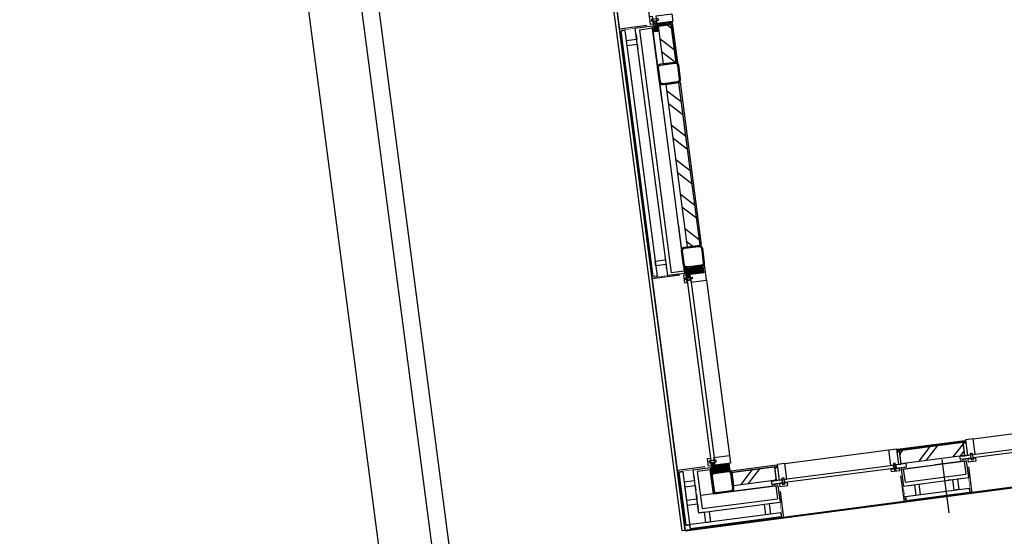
# Model space of a CAD drawing. Header units: metres. Extents: x 118125 to 118320, y 454784 to 455719.
# Tile 7 of 28: x 118255 to 118262, y 455179 to 455183. Entities that reach past the tile are written whole.
import ezdxf

# ---------------------------------------------------------------- set-up
doc = ezdxf.new("R2010")
doc.units = ezdxf.units.M
doc.header["$LTSCALE"] = 0.5
for name, color, linetype in [('28HH2-D2_STAALPROFIEL', 6, 'Continuous'), ('_gebouwen', 7, 'Continuous'), ('_molgoot', 7, 'Continuous'), ('_tb13', 7, 'Continuous'), ('ZU_N_D_EB00--F-METSELWERK~-_-----', 7, 'Continuous')]:
    doc.layers.add(name, color=color, linetype=linetype)

# ---------------------------------------------------------------- blocks, each defined once
blk = doc.blocks.new('GZH404')
at = {"layer": '28HH2-D2_STAALPROFIEL'}
blk.add_lwpolyline([(0, 0), (40, 0), (40, 1, 0.4142135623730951), (37, 4), (10, 4, -0.4142135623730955), (4, 10, -1), (4, 10), (4, 37, 0.4142135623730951), (1, 40), (0, 40), (0, 0)], format="xyb", dxfattribs=at)
blk = doc.blocks.new('A$C06DD79C7')
at = {"layer": 'ZU_N_D_EB00--F-METSELWERK~-_-----'}
h = blk.add_hatch(dxfattribs=at)
h.set_pattern_fill('ANSI31', color=256, scale=100, angle=-2.544443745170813e-14, style=0)
h.set_pattern_definition([(225, (-2569.843762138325, 23796.53653237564), (8.838834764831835, -8.838834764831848), [])])
h.paths.add_polyline_path([(1334.999999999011, -1266.999999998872), (1279.999999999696, -1266.999999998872), (1279.999999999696, -1163.933201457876), (1334.999999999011, -1163.933201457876)])
h = blk.add_hatch(dxfattribs=at)
h.set_pattern_fill('ANSI37', color=256, scale=20, angle=-2.544443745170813e-14, style=0)
h.set_pattern_definition([(225, (-2569.843762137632, 23796.53653237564), (1.767766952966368, -1.767766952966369), []), (315, (-2569.843762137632, 23796.53653237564), (1.767766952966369, 1.767766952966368), [])])
h.paths.add_polyline_path([(1286.955548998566, -1131.872664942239), (1280.585865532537, -1131.872664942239), (1280.585865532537, -1154.189440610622), (1286.955548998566, -1154.189440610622)])
h = blk.add_hatch(dxfattribs=at)
h.set_pattern_fill('ANSI31', color=256, scale=50, angle=135, style=0)
h.set_pattern_definition([(360, (-2569.843762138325, 23796.53653237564), (4.39388462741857e-15, 6.249999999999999), [])])
h.paths.add_polyline_path([(1354.983125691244, -1131.872664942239), (1286.955548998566, -1131.872664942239), (1286.955548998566, -1154.18836370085), (1354.983125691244, -1154.18836370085)])
h = blk.add_hatch(dxfattribs=at)
h.set_pattern_fill('ANSI31', color=256, scale=50, angle=135, style=0)
h.set_pattern_definition([(180, (6709.843762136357, 23796.53653237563), (-2.097671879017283e-15, 6.249999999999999), [])])
h.paths.add_polyline_path([(2785.016874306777, -1131.872664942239), (2848.044451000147, -1131.872664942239), (2848.044451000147, -1154.18836370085), (2785.016874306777, -1154.18836370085)])
h = blk.add_hatch(dxfattribs=at)
h.set_pattern_fill('ANSI31', color=256, scale=100, angle=-2.544443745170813e-14, style=0)
h.set_pattern_definition([(315, (6714.843762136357, 23796.53653237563), (-8.838834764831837, -8.838834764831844), [])])
h.paths.add_polyline_path([(2804.999999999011, -1266.999999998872), (2854.999999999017, -1266.999999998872), (2854.999999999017, -1163.933201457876), (2804.999999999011, -1163.933201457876)])
h = blk.add_hatch(dxfattribs=at)
h.set_pattern_fill('ANSI37', color=256, scale=20, angle=-2.544443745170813e-14, style=0)
h.set_pattern_definition([(315, (6704.843762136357, 23796.53653237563), (-1.767766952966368, -1.767766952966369), []), (225, (6704.843762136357, 23796.53653237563), (-1.767766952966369, 1.767766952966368), [])])
h.paths.add_polyline_path([(2848.044451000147, -1131.872664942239), (2854.414134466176, -1131.872664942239), (2854.414134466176, -1154.189440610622), (2848.044451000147, -1154.189440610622)])
h = blk.add_hatch(dxfattribs=at)
h.set_pattern_fill('T,_O', color=256, scale=60, angle=-1.272221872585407e-14)
h.set_pattern_definition([(44.99999999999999, (3639.034299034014, -1214.99999999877), (-132.5825214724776, 132.5825214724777), [])])
h.paths.add_polyline_path([(3014.999999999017, -1164.999999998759), (3014.999999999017, -1264.999999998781), (4263.06859806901, -1264.999999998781), (4263.06859806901, -1164.999999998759)])
h = blk.add_hatch(dxfattribs=at)
h.set_pattern_fill('T,_O', color=256, scale=60, angle=180)
h.set_pattern_definition([(225, (4568.530675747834, -1214.99999999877), (132.5825214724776, -132.5825214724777), [])])
h.paths.add_polyline_path([(4423.06859806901, -1164.999999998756), (4423.06859806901, -1264.999999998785), (4713.992753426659, -1264.999999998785), (4713.992753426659, -1164.999999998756)])
h = blk.add_hatch(dxfattribs=at)
h.set_pattern_fill('ANSI31', color=256, scale=5, angle=-1.272221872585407e-14, style=0)
h.set_pattern_definition([(44.99999999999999, (4715.998794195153, -1145.290944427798), (-11.22532015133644, 11.22532015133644), [])])
h.paths.add_polyline_path([(4713.992753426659, -1158.094620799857), (4755.95326435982, -1158.094620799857), (4755.95326435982, -1132.487268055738), (4676.044324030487, -1132.487268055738), (4676.044324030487, -1158.094620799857)])
h = blk.add_hatch(dxfattribs=at)
h.set_pattern_fill('ANSI31', color=256, scale=5, angle=-1.272221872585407e-14, style=0)
h.set_pattern_definition([(44.99999999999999, (4723.892019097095, -1208.337517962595), (-11.22532015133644, 11.22532015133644), [])])
h.paths.add_polyline_path([(4713.992753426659, -1256.675035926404), (4733.791284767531, -1256.675035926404), (4733.791284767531, -1159.999999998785), (4713.992753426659, -1159.999999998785)])
h = blk.add_hatch(dxfattribs=at)
h.set_pattern_fill('T,_O', color=256, scale=60, angle=89.99999999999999)
h.set_pattern_definition([(135, (1214.99999999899, -1445.100734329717), (-132.5825214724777, -132.5825214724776), [])])
h.paths.add_polyline_path([(1164.999999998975, -1610.201468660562), (1264.999999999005, -1610.201468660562), (1264.999999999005, -1279.999999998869), (1164.999999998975, -1279.999999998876)])
h = blk.add_hatch(dxfattribs=at)
h.set_pattern_fill('T,_O', color=256, scale=60, angle=270)
h.set_pattern_definition([(315, (1214.999999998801, -2815.000000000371), (132.5825214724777, 132.5825214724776), [])])
h.paths.add_polyline_path([(1264.999999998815, -2569.798531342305), (1164.999999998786, -2569.798531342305), (1164.999999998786, -3060.201468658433), (1264.999999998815, -3060.201468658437)])
for p, q in [((869.9999999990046, -869.9999999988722), (869.999999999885, -1591.913666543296)), ((1332.757231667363, -869.9999999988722), (869.9999999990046, -869.9999999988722)), ((909.9999999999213, -1609.643612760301), (909.9999999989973, -879.9999999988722)), ((1316.575014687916, -879.9999999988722), (909.9999999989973, -879.9999999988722)), ((909.99999999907, -879.9999999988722), (909.9999999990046, -906.6060096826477)), ((1316.575014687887, -909.9999999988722), (1316.575014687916, -879.9999999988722)), ((1332.757231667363, -1081.530329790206), (1332.757231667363, -869.9999999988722)), ((1332.757231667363, -869.9999999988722), (2807.24276833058, -869.9999999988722)), ((2807.24276833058, -1081.530329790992), (2807.24276833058, -869.999999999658)), ((2807.242768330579, -869.999999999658), (4729.617114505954, -869.999999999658)), ((2823.424985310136, -909.9999999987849), (2823.424985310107, -879.9999999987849)), ((2823.424985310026, -879.999999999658), (4713.434897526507, -879.999999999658)), ((4713.434897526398, -909.9999999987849), (4713.434897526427, -879.9999999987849)), ((4729.617114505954, -1081.530329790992), (4729.617114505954, -869.999999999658)), ((4729.617114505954, -869.999999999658), (5657.965455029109, -869.999999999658)), ((876.6060096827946, -909.9999999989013), (906.6060096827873, -909.9999999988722)), ((879.9999999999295, -1609.64361276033), (879.9999999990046, -909.9999999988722)), ((1316.575014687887, -909.9999999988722), (879.9999999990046, -909.9999999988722)), ((1209.999999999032, -909.9999999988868), (919.9999999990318, -909.9999999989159)), ((4713.434897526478, -909.999999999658), (2823.424985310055, -909.999999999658)), ((989.9999999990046, -989.9999999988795), (1119.999999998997, -989.9999999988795)), ((1119.999999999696, -1599.029779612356), (1119.999999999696, -1019.999999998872)), ((2817.24276833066, -1119.999999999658), (2817.24276833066, -989.9999999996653)), ((2817.242768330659, -989.9999999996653), (4719.617114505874, -989.9999999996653)), ((2834.038818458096, -1119.999999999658), (2834.038818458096, -1019.999999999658)), ((4702.821064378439, -1019.999999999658), (2834.038818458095, -1019.999999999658)), ((4702.821064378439, -1119.999999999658), (4702.821064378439, -1019.999999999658)), ((4719.617114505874, -1119.999999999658), (4719.617114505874, -989.9999999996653)), ((3198.491163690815, -1119.99999999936), (2817.24276833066, -1119.999999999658)), ((4702.821064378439, -1119.999999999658), (2834.038818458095, -1119.999999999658)), ((4139.176930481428, -1119.99999999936), (4719.617114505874, -1119.999999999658)), ((4733.791284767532, -1129.999999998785), (4733.791284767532, -1109.999999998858)), ((4733.791284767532, -1109.999999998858), (5653.791284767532, -1109.999999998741)), ((869.9999999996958, -1167.692206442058), (869.9999999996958, -1625.825829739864)), ((4263.06859806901, -1164.999999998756), (3014.999999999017, -1164.999999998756)), ((3014.999999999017, -1164.999999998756), (3014.999999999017, -1264.999999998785)), ((4263.06859806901, -1264.999999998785), (4263.06859806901, -1164.999999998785)), ((4263.06859806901, -1164.999999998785), (4263.06859806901, -1164.999999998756)), ((4423.06859806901, -1164.999999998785), (4423.06859806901, -1264.999999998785)), ((4713.992753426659, -1164.999999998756), (4423.06859806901, -1164.999999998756)), ((4713.992753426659, -1164.999999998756), (4713.992753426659, -1264.999999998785)), ((4733.791284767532, -1229.999999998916), (4733.791284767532, -1154.85135268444)), ((3014.999999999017, -1264.999999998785), (4263.06859806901, -1264.999999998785)), ((3015.980762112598, -1264.999999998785), (4267.087835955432, -1264.999999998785)), ((3015.980762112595, -1264.999999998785), (3015.980762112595, -1274.999999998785)), ((4267.087835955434, -1274.999999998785), (3015.980762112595, -1274.999999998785)), ((4267.087835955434, -1264.999999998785), (4267.087835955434, -1274.999999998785)), ((4419.049360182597, -1264.999999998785), (4419.049360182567, -1274.999999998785)), ((4419.049360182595, -1264.999999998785), (4727.313472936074, -1264.999999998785)), ((4727.313472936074, -1274.999999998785), (4419.049360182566, -1274.999999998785)), ((4713.992753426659, -1264.999999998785), (4423.06859806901, -1264.999999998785)), ((4727.313472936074, -1264.999999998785), (4727.313472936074, -1274.999999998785)), ((1264.999999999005, -1279.999999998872), (1164.999999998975, -1279.999999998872)), ((1164.999999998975, -1279.999999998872), (1164.999999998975, -1610.201468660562)), ((1264.999999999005, -1610.201468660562), (1264.999999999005, -1279.999999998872)), ((2744.999999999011, -1279.999999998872), (1394.999999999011, -1279.999999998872)), ((2804.999999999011, -1279.999999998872), (2879.999799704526, -1279.999999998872)), ((909.9999999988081, -1494.535153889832), (989.9999999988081, -1494.535153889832)), ((909.9999999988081, -1531.251723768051), (909.9999999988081, -1494.535153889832)), ((989.9999999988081, -1494.535153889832), (989.9999999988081, -1459.348677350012)), ((989.9999999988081, -1531.251723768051), (909.9999999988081, -1531.251723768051)), ((989.9999999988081, -1568.59859800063), (989.9999999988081, -1531.251723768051)), ((1134.39264725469, -1572.253039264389), (1159.999999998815, -1572.253039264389)), ((1134.39264725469, -1652.161979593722), (1134.39264725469, -1572.253039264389)), ((1159.999999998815, -1572.253039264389), (1159.999999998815, -1572.253039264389)), ((1159.999999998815, -1572.253039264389), (1159.999999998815, -1610.201468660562)), ((1071.53032979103, -1625.825829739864), (869.9999999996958, -1625.825829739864)), ((869.9999999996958, -1625.825829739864), (869.9999999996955, -2554.174170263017)), ((909.9999999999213, -1609.643612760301), (879.9999999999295, -1609.64361276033)), ((1119.999999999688, -1615.825829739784), (989.9999999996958, -1615.825829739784)), ((1119.999999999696, -1599.029779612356), (1019.999999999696, -1599.029779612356)), ((1129.999999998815, -1630.000000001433), (1109.999999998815, -1630.000000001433)), ((1109.999999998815, -1630.000000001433), (1109.999999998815, -1690.000000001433)), ((1129.999999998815, -1690.000000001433), (1129.999999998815, -1630.000000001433)), ((1159.999999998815, -1652.161979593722), (1134.39264725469, -1652.161979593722)), ((1159.999999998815, -1610.201468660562), (1159.999999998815, -1610.201468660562)), ((1159.999999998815, -1610.201468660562), (1159.999999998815, -1652.161979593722)), ((1159.999999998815, -1630.000000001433), (1159.999999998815, -1610.201468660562)), ((1159.999999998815, -1610.201468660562), (1256.675035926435, -1610.201468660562)), ((1279.999999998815, -1630.000000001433), (1159.999999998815, -1630.000000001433)), ((1159.999999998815, -1630.000000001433), (1159.999999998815, -1690.000000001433)), ((1256.675035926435, -1630.000000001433), (1159.999999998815, -1630.000000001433)), ((1164.999999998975, -1610.201468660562), (1264.999999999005, -1610.201468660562)), ((1256.675035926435, -1623.522188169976), (1256.675035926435, -1610.11545667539)), ((1256.675035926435, -1610.201468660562), (1256.675035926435, -1630.000000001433)), ((1264.999999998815, -1623.522188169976), (1256.675035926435, -1623.522188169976)), ((1279.999999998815, -1690.000000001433), (1279.999999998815, -1630.000000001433)), ((1109.999999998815, -1690.000000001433), (1129.999999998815, -1690.000000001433)), ((1120.635919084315, -1654.762796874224), (1172.681863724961, -1654.762796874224)), ((1120.635919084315, -1667.767520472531), (1120.635919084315, -1654.762796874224)), ((1172.681863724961, -1667.767520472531), (1120.635919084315, -1667.767520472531)), ((1134.392647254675, -2508.413867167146), (1134.392647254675, -1671.58613283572)), ((1134.392647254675, -1671.58613283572), (1159.999999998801, -1671.58613283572)), ((1159.999999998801, -1671.58613283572), (1159.999999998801, -2508.413867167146)), ((1159.999999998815, -1690.000000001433), (1279.999999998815, -1690.000000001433)), ((1172.681863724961, -1654.762796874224), (1172.681863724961, -1667.767520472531)), ((1279.999999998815, -1690.000000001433), (1279.999999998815, -2490.000000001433)), ((1071.53032979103, -2554.174170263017), (869.9999999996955, -2554.174170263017)), ((869.9999999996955, -3075.82582973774), (869.9999999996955, -2554.174170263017)), ((1159.999999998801, -2508.413867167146), (1134.392647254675, -2508.413867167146)), ((909.9999999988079, -2570.356387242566), (879.9999999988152, -2570.356387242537)), ((879.9999999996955, -2570.356387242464), (879.9999999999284, -3059.643612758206)), ((909.9999999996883, -2570.356387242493), (909.9999999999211, -3059.643612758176)), ((1119.999999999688, -2564.174170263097), (989.9999999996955, -2564.174170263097)), ((989.9999999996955, -2564.174170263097), (989.9999999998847, -3065.825829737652)), ((1119.999999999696, -2580.97022039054), (1019.999999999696, -2580.97022039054)), ((1019.999999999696, -2580.97022039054), (1019.999999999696, -3049.029779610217)), ((1119.999999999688, -2564.174170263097), (1119.999999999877, -3065.825829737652)), ((1119.999999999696, -2580.97022039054), (1119.999999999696, -2828.350760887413)), ((1164.999999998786, -2569.798531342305), (1264.999999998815, -2569.798531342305)), ((1164.999999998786, -2569.798531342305), (1164.999999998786, -3060.201468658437)), ((1264.999999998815, -2556.47781183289), (1274.999999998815, -2556.47781183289)), ((1264.999999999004, -3073.522188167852), (1264.999999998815, -2556.47781183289)), ((1264.999999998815, -2569.798531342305), (1264.999999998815, -3060.201468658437)), ((1274.999999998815, -2556.47781183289), (1274.999999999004, -3073.522188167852)), ((1119.999999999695, -3049.029779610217), (1119.999999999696, -2826.319265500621)), ((1154.073463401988, -2882.124880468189), (742.984823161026, -2882.124880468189)), ((989.9999999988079, -2944.535153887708), (989.9999999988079, -2909.348677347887)), ((909.9999999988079, -2981.251723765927), (909.9999999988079, -2944.535153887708)), ((909.9999999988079, -2944.535153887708), (989.9999999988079, -2944.535153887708)), ((989.9999999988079, -2981.251723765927), (909.9999999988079, -2981.251723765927)), ((989.9999999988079, -3018.598597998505), (989.9999999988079, -2981.251723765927)), ((1071.53032979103, -3075.82582973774), (869.9999999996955, -3075.82582973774)), ((869.9999999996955, -3075.82582973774), (869.9999999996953, -4004.174170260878)), ((909.9999999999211, -3059.643612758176), (879.9999999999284, -3059.643612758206)), ((1119.999999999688, -3065.825829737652), (989.9999999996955, -3065.825829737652)), ((1119.999999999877, -3065.825829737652), (989.9999999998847, -3065.825829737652)), ((1119.999999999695, -3049.029779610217), (1019.999999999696, -3049.029779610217)), ((1129.999999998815, -3079.999999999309), (1109.999999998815, -3079.999999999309)), ((1109.999999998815, -3079.999999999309), (1109.999999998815, -3139.999999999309)), ((1129.999999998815, -3139.999999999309), (1129.999999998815, -3079.999999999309)), ((1134.392647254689, -3102.161979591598), (1134.392647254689, -3022.253039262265)), ((1134.392647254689, -3022.253039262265), (1159.999999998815, -3022.253039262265)), ((1159.999999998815, -3022.253039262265), (1159.999999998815, -3022.253039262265)), ((1159.999999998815, -3022.253039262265), (1159.999999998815, -3060.201468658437)), ((1159.999999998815, -3060.201468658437), (1159.999999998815, -3060.201468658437)), ((1159.999999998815, -3060.201468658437), (1159.999999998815, -3102.161979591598)), ((1159.999999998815, -3079.999999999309), (1159.999999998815, -3060.201468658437)), ((1159.999999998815, -3060.201468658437), (1256.675035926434, -3060.201468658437)), ((1279.999999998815, -3079.999999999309), (1159.999999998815, -3079.999999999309)), ((1159.999999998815, -3079.999999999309), (1159.999999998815, -3139.999999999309)), ((1256.675035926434, -3079.999999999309), (1159.999999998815, -3079.999999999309)), ((1164.999999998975, -3060.201468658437), (1264.999999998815, -3060.201468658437)), ((1256.675035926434, -3073.522188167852), (1256.675035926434, -3060.115456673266)), ((1256.675035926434, -3060.201468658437), (1256.675035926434, -3079.999999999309)), ((1264.999999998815, -3073.522188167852), (1256.675035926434, -3073.522188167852)), ((1264.999999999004, -3073.522188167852), (1274.999999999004, -3073.522188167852)), ((1279.999999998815, -3139.999999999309), (1279.999999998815, -3079.999999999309)), ((1109.999999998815, -3139.999999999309), (1129.999999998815, -3139.999999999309)), ((1120.635919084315, -3104.762796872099), (1172.681863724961, -3104.762796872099)), ((1120.635919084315, -3117.767520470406), (1120.635919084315, -3104.762796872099)), ((1172.681863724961, -3117.767520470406), (1120.635919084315, -3117.767520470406)), ((1159.999999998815, -3102.161979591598), (1134.392647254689, -3102.161979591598)), ((1134.392647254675, -3958.413867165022), (1134.392647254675, -3121.586132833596)), ((1134.392647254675, -3121.586132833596), (1159.9999999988, -3121.586132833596)), ((1159.9999999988, -3121.586132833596), (1159.9999999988, -3958.413867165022)), ((1159.999999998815, -3139.999999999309), (1279.999999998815, -3139.999999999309)), ((1172.681863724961, -3104.762796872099), (1172.681863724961, -3117.767520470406)), ((1279.999999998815, -3139.999999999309), (1279.999999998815, -3939.999999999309))]:
    blk.add_line(p, q, dxfattribs=at)
for points, const_width in [([(876.6060096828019, -906.6060096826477), (906.6060096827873, -906.6060096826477), (906.6060096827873, -876.6060096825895)], 4), ([(1322.757231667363, -879.9999999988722), (1322.757231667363, -1129.243999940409), (1280.816260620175, -1129.243999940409)], 4), ([(2817.24276833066, -879.9999999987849), (2817.24276833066, -1129.243999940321), (2855.671653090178, -1129.243999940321)], 4), ([(4719.617114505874, -879.9999999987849), (4719.617114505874, -1129.243999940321), (4672.235710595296, -1129.243999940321)], 4), ([(879.9999999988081, -1615.825829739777), (1129.243999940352, -1615.825829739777), (1129.243999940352, -1568.444425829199)], 4), ([(879.9999999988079, -2564.17417026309), (1129.243999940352, -2564.17417026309), (1129.243999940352, -2611.555574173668)], 4), ([(879.9999999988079, -3065.825829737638), (1129.243999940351, -3065.825829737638), (1129.243999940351, -3018.44442582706)], 3.999999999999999)]:
    blk.add_lwpolyline(points, dxfattribs=dict(at, const_width=const_width))
for points in [[(1133.941824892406, -989.9999999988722), (1096.594950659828, -989.9999999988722), (1096.594950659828, -909.9999999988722), (1059.878380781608, -909.9999999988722), (1059.878380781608, -989.9999999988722), (1024.691904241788, -989.9999999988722)], [(1275.529999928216, -989.9999999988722), (1238.183125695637, -989.9999999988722), (1238.183125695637, -909.9999999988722), (1201.466555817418, -909.9999999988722), (1201.466555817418, -989.9999999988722), (1166.280079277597, -989.9999999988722)], [(2864.470000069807, -989.9999999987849), (2901.816874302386, -989.9999999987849), (2901.816874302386, -909.9999999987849), (2938.533444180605, -909.9999999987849), (2938.533444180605, -989.9999999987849), (2973.719920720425, -989.9999999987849)], [(4672.389882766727, -989.9999999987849), (4635.043008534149, -989.9999999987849), (4635.043008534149, -909.9999999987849), (4598.326438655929, -909.9999999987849), (4598.326438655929, -989.9999999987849), (4563.139962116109, -989.9999999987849)], [(989.9999999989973, -1107.660613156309), (989.9999999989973, -1070.313738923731), (909.9999999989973, -1070.313738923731), (909.9999999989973, -1033.597169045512), (989.9999999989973, -1033.597169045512), (989.9999999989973, -998.4189333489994)], [(1119.999999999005, -1119.999999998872), (1305.961181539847, -1119.999999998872), (1305.961181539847, -1019.999999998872), (1019.999999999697, -1019.999999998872), (1019.999999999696, -1599.029779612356)], [(4727.313472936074, -1264.999999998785), (4727.313472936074, -1256.675035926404), (4713.906741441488, -1256.675035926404)], [(989.9999999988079, -2611.401402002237), (989.9999999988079, -2648.748276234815), (909.9999999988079, -2648.748276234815), (909.9999999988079, -2685.464846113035), (989.9999999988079, -2685.464846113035), (989.9999999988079, -2720.651322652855)], [(1264.999999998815, -2556.47781183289), (1256.675035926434, -2556.47781183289), (1256.675035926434, -2569.884543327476)]]:
    blk.add_lwpolyline(points, dxfattribs=at)
for points in [[(1119.999999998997, -1119.99999999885), (1119.999999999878, -1615.825829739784), (989.999999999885, -1615.825829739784), (989.9999999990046, -989.9999999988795), (1322.757231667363, -989.9999999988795), (1322.757231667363, -1119.99999999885)], [(1394.999999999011, -1109.999999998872), (1394.999999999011, -1129.999999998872), (1334.999999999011, -1129.999999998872), (1334.999999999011, -1109.999999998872)], [(1359.762796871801, -1120.635919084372), (1359.762796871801, -1172.681863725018), (1372.767520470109, -1172.681863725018), (1372.767520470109, -1120.635919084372)], [(2744.999999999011, -1109.999999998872), (2744.999999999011, -1129.999999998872), (2804.999999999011, -1129.999999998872), (2804.999999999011, -1109.999999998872)], [(2780.237203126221, -1120.635919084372), (2780.237203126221, -1172.681863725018), (2767.232479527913, -1172.681863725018), (2767.232479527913, -1120.635919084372)], [(4793.791284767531, -1109.999999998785), (4793.791284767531, -1129.999999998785), (4733.791284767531, -1129.999999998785), (4733.791284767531, -1109.999999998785)], [(4758.554081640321, -1120.635919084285), (4758.554081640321, -1172.681863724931), (4771.558805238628, -1172.681863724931), (4771.558805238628, -1120.635919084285)], [(1334.999999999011, -1266.999999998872), (1279.999999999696, -1266.999999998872), (1279.999999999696, -1163.933201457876), (1334.999999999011, -1163.933201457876)], [(1286.955548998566, -1131.872664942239), (1280.585865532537, -1131.872664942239), (1280.585865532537, -1154.189440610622), (1286.955548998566, -1154.189440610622)], [(1354.983125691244, -1131.872664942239), (1286.955548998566, -1131.872664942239), (1286.955548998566, -1154.18836370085), (1354.983125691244, -1154.18836370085)], [(1394.999999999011, -1159.999999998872), (1394.999999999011, -1279.999999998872), (1334.999999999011, -1279.999999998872), (1334.999999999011, -1159.999999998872)], [(1373.811882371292, -1134.392647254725), (2761.215939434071, -1134.392647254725), (2761.215939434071, -1159.999999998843), (1373.811882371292, -1159.999999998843)], [(2744.999999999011, -1159.999999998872), (2744.999999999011, -1279.999999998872), (2804.999999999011, -1279.999999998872), (2804.999999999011, -1159.999999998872)], [(2785.016874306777, -1131.872664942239), (2848.044451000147, -1131.872664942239), (2848.044451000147, -1154.18836370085), (2785.016874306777, -1154.18836370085)], [(2804.999999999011, -1266.999999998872), (2854.999999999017, -1266.999999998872), (2854.999999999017, -1163.933201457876), (2804.999999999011, -1163.933201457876)], [(2848.044451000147, -1131.872664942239), (2854.414134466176, -1131.872664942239), (2854.414134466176, -1154.189440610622), (2848.044451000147, -1154.189440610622)], [(4676.044324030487, -1158.094620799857), (4676.044324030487, -1158.094620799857), (4713.992753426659, -1158.094620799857), (4713.992753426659, -1158.094620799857), (4755.95326435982, -1158.094620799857), (4755.95326435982, -1132.487268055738), (4676.044324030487, -1132.487268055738)], [(4713.992753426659, -1256.675035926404), (4733.791284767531, -1256.675035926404), (4733.791284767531, -1159.999999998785), (4713.992753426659, -1159.999999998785)], [(4793.791284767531, -1159.999999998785), (4793.791284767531, -1279.999999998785), (4733.791284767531, -1279.999999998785), (4733.791284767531, -1159.999999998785)], [(1264.999999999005, -1623.522188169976), (1274.999999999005, -1623.522188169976), (1274.999999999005, -1275.980762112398), (1264.999999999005, -1275.980762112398)], [(1109.999999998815, -2490.000000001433), (1129.999999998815, -2490.000000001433), (1129.999999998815, -2550.000000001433), (1109.999999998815, -2550.000000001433)], [(1120.635919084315, -2525.237203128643), (1172.681863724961, -2525.237203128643), (1172.681863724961, -2512.232479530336), (1120.635919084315, -2512.232479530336)], [(1159.999999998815, -2607.746960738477), (1159.999999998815, -2607.746960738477), (1159.999999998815, -2569.798531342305), (1159.999999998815, -2569.798531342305), (1159.999999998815, -2527.838020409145), (1134.392647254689, -2527.838020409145), (1134.392647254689, -2607.746960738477)], [(1159.999999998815, -2490.000000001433), (1279.999999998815, -2490.000000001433), (1279.999999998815, -2550.000000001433), (1159.999999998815, -2550.000000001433)], [(1256.675035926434, -2569.798531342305), (1256.675035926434, -2550.000000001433), (1159.999999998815, -2550.000000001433), (1159.999999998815, -2569.798531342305)]]:
    blk.add_lwpolyline(points, close=True, dxfattribs=at)
at = {"layer": 'ZU_N_D_EB00--F-METSELWERK~-_-----', "flags": 128}
for points in [[(1279.999999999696, -1199.999999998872), (1279.999999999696, -1144.999999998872, 0.414213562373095), (1254.999999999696, -1119.999999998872), (1144.999999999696, -1119.999999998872, 0.414213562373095), (1119.999999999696, -1144.999999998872), (1119.999999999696, -1254.999999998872, 0.414213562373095), (1144.999999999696, -1279.999999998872), (1254.999999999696, -1279.999999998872, 0.414213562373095), (1279.999999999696, -1254.999999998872)], [(2854.999999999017, -1199.999999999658), (2854.999999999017, -1144.999999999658, -0.414213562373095), (2879.999999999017, -1119.999999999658), (2989.999999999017, -1119.999999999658, -0.414213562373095), (3014.999999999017, -1144.999999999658), (3014.999999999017, -1254.999999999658, -0.414213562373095), (2989.999999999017, -1279.999999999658), (2879.999999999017, -1279.999999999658, -0.414213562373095), (2854.999999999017, -1254.999999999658)], [(4264.999999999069, -1199.999999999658), (4264.999999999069, -1144.999999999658, -0.414213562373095), (4289.999999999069, -1119.999999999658), (4399.999999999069, -1119.999999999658, -0.414213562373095), (4424.999999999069, -1144.999999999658), (4424.999999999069, -1254.999999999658, -0.414213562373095), (4399.999999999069, -1279.999999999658), (4289.999999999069, -1279.999999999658, -0.414213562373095), (4264.999999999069, -1254.999999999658)], [(1271.999999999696, -1199.999999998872), (1271.999999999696, -1144.999999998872, 0.414213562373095), (1254.999999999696, -1127.999999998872), (1144.999999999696, -1127.999999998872, 0.414213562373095), (1127.999999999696, -1144.999999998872), (1127.999999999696, -1254.999999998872, 0.414213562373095), (1144.999999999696, -1271.999999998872), (1254.999999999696, -1271.999999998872, 0.414213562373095), (1271.999999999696, -1254.999999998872)], [(2862.999999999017, -1199.999999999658), (2862.999999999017, -1144.999999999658, -0.414213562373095), (2879.999999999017, -1127.999999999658), (2989.999999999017, -1127.999999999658, -0.414213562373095), (3006.999999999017, -1144.999999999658), (3006.999999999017, -1254.999999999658, -0.414213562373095), (2989.999999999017, -1271.999999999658), (2879.999999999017, -1271.999999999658, -0.414213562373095), (2862.999999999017, -1254.999999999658)], [(4272.999999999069, -1199.999999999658), (4272.999999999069, -1144.999999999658, -0.414213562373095), (4289.999999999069, -1127.999999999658), (4399.999999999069, -1127.999999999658, -0.414213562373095), (4416.999999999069, -1144.999999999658), (4416.999999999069, -1254.999999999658, -0.414213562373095), (4399.999999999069, -1271.999999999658), (4289.999999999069, -1271.999999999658, -0.414213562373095), (4272.999999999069, -1254.999999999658)]]:
    blk.add_lwpolyline(points, format="xyb", close=True, dxfattribs=at)
at = {"layer": 'ZU_N_D_EB00--F-METSELWERK~-_-----', "rotation": 270}
blk.add_blockref('GZH404', (1279.999999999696, -1154.831947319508), dxfattribs=at)
at = {"layer": 'ZU_N_D_EB00--F-METSELWERK~-_-----', "xscale": -1, "rotation": 90}
blk.add_blockref('GZH404', (2854.999999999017, -1154.831947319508), dxfattribs=at)

msp = doc.modelspace()

# ---------------------------------------------------------------- hatches: boundary and pattern name
at = {"layer": '_gebouwen'}
h = msp.add_hatch(dxfattribs=at)
h.set_pattern_fill('ANSI31', color=256, scale=0.004987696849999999, angle=97.46987594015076, style=0)
h.set_pattern_definition([(142.4698759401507, (118259.4913649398, 455183.0701597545), (-0.009646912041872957, -0.01255842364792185), [])])
h.paths.add_polyline_path([(118259.5042888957, 455183.069836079), (118259.4988472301, 455183.1113381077), (118259.4735196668, 455183.10801722), (118259.4838826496, 455183.028981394), (118259.5092102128, 455183.0323022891)])
h = msp.add_hatch(dxfattribs=at)
h.set_pattern_fill('ANSI31', color=256, scale=0.004987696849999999, angle=97.46987594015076, style=0)
h.set_pattern_definition([(142.4698759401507, (118259.5526990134, 455183.0861429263), (-0.009646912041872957, -0.01255842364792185), [])])
h.paths.add_polyline_path([(118259.6017921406, 455183.0826204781), (118259.5992245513, 455183.1022026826), (118259.5036058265, 455183.089665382), (118259.5061734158, 455183.0700831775)])
h = msp.add_hatch(dxfattribs=at)
h.set_pattern_fill('T,_O', color=256, scale=0.05985236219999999, angle=277.4698759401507)
h.set_pattern_definition([(322.4698759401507, (118259.5794367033, 455182.9333431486), (0.1139399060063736, 0.1483278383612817), [])])
h.paths.add_polyline_path([(118259.5488473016, 455182.7829862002), (118259.6477546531, 455182.7959546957), (118259.6100261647, 455183.0837001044), (118259.5111188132, 455183.0707316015)])
h = msp.add_hatch(dxfattribs=at)
h.set_pattern_fill('T,_O', color=256, scale=0.05985236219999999, angle=97.46987594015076)
h.set_pattern_definition([(142.4698759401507, (118259.6999784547, 455182.0140028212), (-0.1139399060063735, -0.1483278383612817), [])])
h.paths.add_polyline_path([(118259.7314526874, 455181.3903027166), (118259.8303600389, 455181.4032712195), (118259.6685042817, 455182.6377029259), (118259.5695969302, 455182.6247344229)])
h = msp.add_hatch(dxfattribs=at)
h.set_pattern_fill('ANSI37', color=256, scale=0.0199507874, angle=97.46987594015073, style=0)
h.set_pattern_definition([(52.46987594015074, (118234.5641383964, 455181.8026925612), (0.001977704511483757, -0.001519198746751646), []), (322.4698759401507, (118234.5641383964, 455181.8026925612), (-0.001519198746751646, -0.001977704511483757), [])])
h.paths.add_polyline_path([(118259.7203389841, 455181.2208752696), (118259.7195129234, 455181.2271753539), (118259.7415858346, 455181.2300695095), (118259.7424118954, 455181.2237694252)])
h = msp.add_hatch(dxfattribs=at)
h.set_pattern_fill('ANSI31', color=256, scale=0.04987696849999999, angle=232.4698759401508, style=0)
h.set_pattern_definition([(277.4698759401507, (118234.5634899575, 455181.8076379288), (-0.006181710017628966, -0.0008105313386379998), [])])
h.paths.add_polyline_path([(118259.7285126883, 455181.1585363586), (118259.7203389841, 455181.2208752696), (118259.7424108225, 455181.2237692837), (118259.7505845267, 455181.1614303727)])
h = msp.add_hatch(dxfattribs=at)
h.set_pattern_fill('ANSI31', color=256, scale=0.09975393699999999, angle=97.46987594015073, style=0)
h.set_pattern_definition([(52.46987594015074, (118234.5628415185, 455181.8125832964), (0.009888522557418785, -0.007595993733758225), [])])
h.paths.add_polyline_path([(118259.8595720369, 455181.1958251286), (118259.8530878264, 455181.2452788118), (118259.7511471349, 455181.2319125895), (118259.757631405, 455181.1824589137)])
h = msp.add_hatch(dxfattribs=at)
h.set_pattern_fill('T,_O', color=256, scale=0.05985236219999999, angle=367.4698759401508)
h.set_pattern_definition([(52.46987594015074, (118261.5968571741, 455179.8239505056), (-0.1483278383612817, 0.1139399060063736), [])])
h.paths.add_polyline_path([(118261.3478506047, 455179.8416052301), (118261.3608191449, 455179.7426978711), (118261.8458637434, 455179.8062957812), (118261.8328952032, 455179.9052031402)])
h = msp.add_hatch(dxfattribs=at)
h.set_pattern_fill('ANSI31', color=256, scale=0.04987696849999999, angle=232.4698759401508, style=0)
h.set_pattern_definition([(97.46987594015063, (118235.7669263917, 455172.6293439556), (-0.006181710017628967, -0.0008105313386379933), [])])
h.paths.add_polyline_path([(118259.9139666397, 455179.7441277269), (118259.9227887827, 455179.6768434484), (118259.9448606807, 455179.679737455), (118259.936038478, 455179.7470217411)])
h = msp.add_hatch(dxfattribs=at)
h.set_pattern_fill('ANSI31', color=256, scale=0.09975393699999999, angle=97.46987594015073, style=0)
h.set_pattern_definition([(322.4698759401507, (118235.7669263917, 455172.6293439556), (0.007595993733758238, 0.009888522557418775), [])])
h.paths.add_polyline_path([(118260.0502090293, 455179.741886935), (118260.0573416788, 455179.6874878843), (118259.9554010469, 455179.6741216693), (118259.9482683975, 455179.7285207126)])
h = msp.add_hatch(dxfattribs=at)
h.set_pattern_fill('T,_O', color=256, scale=0.05985236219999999, angle=187.4698759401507)
h.set_pattern_definition([(232.4698759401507, (118260.2419259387, 455179.6462950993), (0.1483278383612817, -0.1139399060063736), [])])
h.paths.add_polyline_path([(118260.411706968, 455179.6182525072), (118260.3987384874, 455179.7171598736), (118260.0721449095, 455179.6743376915), (118260.0851134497, 455179.5754303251)])
h = msp.add_hatch(dxfattribs=at)
h.set_pattern_fill('ANSI37', color=256, scale=0.0199507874, angle=97.46987594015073, style=0)
h.set_pattern_definition([(322.4698759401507, (118235.7669263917, 455172.6293439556), (0.001519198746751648, 0.001977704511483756), []), (52.46987594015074, (118235.7669263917, 455172.6293439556), (-0.001977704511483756, 0.001519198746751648), [])])
h.paths.add_polyline_path([(118259.9227887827, 455179.6768434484), (118259.9236148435, 455179.6705433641), (118259.9456877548, 455179.6734375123), (118259.9448617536, 455179.6797375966)])

# ---------------------------------------------------------------- linework, layer by layer
for p, q in [((118259.7178503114, 455179.230482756), (118257.6195468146, 455195.2336936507)), ((118259.7178503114, 455179.230482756), (118257.6195468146, 455195.2336936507)), ((118259.2173158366, 455183.0479281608), (118259.0969229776, 455183.9661330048)), ((118259.4541521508, 455183.0831811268), (118259.3348419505, 455183.9931288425)), ((118259.426534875, 455183.0753604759), (118259.2173158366, 455183.0479281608)), ((118259.4658810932, 455183.0704586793), (118259.3373015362, 455183.0535996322)), ((118259.5840109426, 455181.1720113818), (118259.3373015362, 455183.0535996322)), ((118259.4680592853, 455183.0538461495), (118259.3691519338, 455183.040877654)), ((118259.4739336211, 455183.0857748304), (118259.4541521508, 455183.0831811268)), ((118259.541155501, 455182.4963606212), (118259.4658810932, 455183.0704586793)), ((118259.4680592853, 455183.0538461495), (118259.7104123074, 455181.2054829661)), ((118259.5728410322, 455183.0987433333), (118259.4985134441, 455183.0889976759)), ((118259.5111188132, 455183.0707316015), (118259.6100261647, 455183.0837001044)), ((118259.5111188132, 455183.0707316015), (118259.5488473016, 455182.7829862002)), ((118259.6082986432, 455183.0968752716), (118259.6181893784, 455183.0981721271)), ((118259.6482758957, 455182.7919793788), (118259.6082986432, 455183.0968752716)), ((118259.6100261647, 455183.0837001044), (118259.6477546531, 455182.7959546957)), ((118259.6181893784, 455183.0981721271), (118259.6581666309, 455182.7932762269)), ((118259.4666189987, 455181.1465584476), (118259.2173158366, 455183.0479281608)), ((118259.2589773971, 455183.0371101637), (118259.2293051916, 455183.033219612)), ((118259.4744111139, 455181.1638606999), (118259.2293051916, 455183.033219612)), ((118259.2589773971, 455183.0371101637), (118259.5040833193, 455181.1677512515)), ((118259.3691519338, 455183.040877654), (118259.6115049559, 455181.1925144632)), ((118259.5488473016, 455182.7829862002), (118259.6477546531, 455182.7959546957)), ((118259.6482758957, 455182.7919793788), (118259.6581666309, 455182.7932762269)), ((118259.6685042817, 455182.6377029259), (118259.5695969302, 455182.6247344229)), ((118259.5695969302, 455182.6247344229), (118259.5695969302, 455182.6247344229)), ((118259.5695969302, 455182.6247344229), (118259.7314526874, 455181.3903027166)), ((118259.667983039, 455182.6416782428), (118259.6778737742, 455182.6429750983)), ((118259.8302328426, 455181.4042412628), (118259.667983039, 455182.6416782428)), ((118259.8303600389, 455181.4032712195), (118259.6685042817, 455182.6377029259)), ((118259.6778737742, 455182.6429750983), (118259.8401235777, 455181.4055381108)), ((118259.6631483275, 455181.5659531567), (118259.7125905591, 455181.1888704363)), ((118259.8302328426, 455181.4042412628), (118259.8401235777, 455181.4055381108)), ((118259.7314526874, 455181.3903027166), (118259.8303600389, 455181.4032712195)), ((118259.8724300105, 455181.1975110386), (118259.8627036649, 455181.2716913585)), ((118259.7125905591, 455181.1888704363), (118259.5840109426, 455181.1720113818)), ((118259.7104123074, 455181.2054829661), (118259.6115049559, 455181.1925144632)), ((118259.6758380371, 455181.1739907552), (118259.4666189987, 455181.1465584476)), ((118259.6578376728, 455179.6881837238), (118259.4666189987, 455181.1465584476)), ((118259.5040833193, 455181.1677512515), (118259.4744111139, 455181.1638606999)), ((118259.8802110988, 455181.1381666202), (118260.0552858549, 455179.8029172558)), ((118266.433371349, 455180.1110061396), (118259.7178503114, 455179.230482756)), ((118266.433371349, 455180.1110061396), (118259.7178503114, 455179.230482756)), ((118261.9098765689, 455179.9303879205), (118262.7011354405, 455180.0341359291)), ((118261.3333785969, 455179.8497684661), (118261.8447735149, 455179.9168213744)), ((118261.8460703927, 455179.9069306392), (118261.3346754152, 455179.839877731)), ((118261.3478506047, 455179.8416052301), (118261.8328952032, 455179.9052031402)), ((118261.8458637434, 455179.8062957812), (118261.8328952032, 455179.9052031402)), ((118261.8460703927, 455179.9069306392), (118261.8447735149, 455179.9168213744)), ((118261.8460703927, 455179.9069306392), (118261.8471500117, 455179.8986966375)), ((118261.9098765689, 455179.9303879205), (118261.850532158, 455179.9226068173)), ((118261.850532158, 455179.9226068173), (118261.8660943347, 455179.803917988)), ((118261.9072260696, 455179.8093110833), (118262.7349102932, 455179.9178351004)), ((118261.9254387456, 455179.8116990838), (118261.9098765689, 455179.9303879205)), ((118260.4757198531, 455179.7423446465), (118261.2669787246, 455179.8460926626)), ((118261.3346754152, 455179.839877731), (118261.3333785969, 455179.8497684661)), ((118261.3608191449, 455179.7426978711), (118261.3478506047, 455179.8416052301)), ((118261.8471500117, 455179.8986966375), (118261.8338897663, 455179.896957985)), ((118261.8339748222, 455179.8969691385), (118261.8535570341, 455179.8995367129)), ((118261.8465121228, 455179.8013504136), (118261.8339748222, 455179.8969691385)), ((118261.8535570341, 455179.8995367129), (118261.8660943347, 455179.803917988)), ((118262.7382312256, 455179.8925075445), (118261.910547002, 455179.7839835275)), ((118261.3608191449, 455179.7426978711), (118261.8458637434, 455179.8062957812)), ((118261.3610920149, 455179.6974601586), (118261.8572624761, 455179.7625168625)), ((118261.8406499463, 455179.7603386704), (118261.6203728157, 455179.73145645)), ((118261.6711498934, 455179.7723947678), (118261.724461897, 455179.3657978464)), ((118261.8089783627, 455179.7964290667), (118261.8465121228, 455179.8013504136)), ((118261.8089783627, 455179.7964290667), (118261.8089783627, 455179.7964290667)), ((118261.8122992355, 455179.7711015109), (118261.8089783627, 455179.7964290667)), ((118261.8913350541, 455179.7814645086), (118261.8122992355, 455179.7711015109)), ((118261.8406499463, 455179.7603386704), (118261.8536184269, 455179.661431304)), ((118261.8465121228, 455179.8013504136), (118261.8880141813, 455179.8067920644)), ((118261.8660943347, 455179.803917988), (118261.8465121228, 455179.8013504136)), ((118261.8465121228, 455179.8013504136), (118261.8465121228, 455179.8013504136)), ((118261.8572624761, 455179.7625168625), (118261.8741214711, 455179.6339372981)), ((118261.8572624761, 455179.7625168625), (118261.8741214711, 455179.6339372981)), ((118261.8660943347, 455179.803917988), (118261.9254387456, 455179.8116990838)), ((118261.9293293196, 455179.7820268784), (118261.8699849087, 455179.7742457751)), ((118261.8699849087, 455179.7742457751), (118261.8725786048, 455179.7544643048)), ((118261.8725786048, 455179.7544643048), (118261.9319230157, 455179.7622454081)), ((118261.8880141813, 455179.8067920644), (118261.8913350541, 455179.7814645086)), ((118261.8889419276, 455179.819672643), (118261.9018045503, 455179.8213591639)), ((118261.8956914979, 455179.7681953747), (118261.8889419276, 455179.819672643)), ((118261.9085541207, 455179.7698818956), (118261.8956914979, 455179.7681953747)), ((118261.9018045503, 455179.8213591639), (118261.9085541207, 455179.7698818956)), ((118261.910547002, 455179.7839835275), (118261.9072260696, 455179.8093110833)), ((118261.9319230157, 455179.7622454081), (118261.9293293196, 455179.7820268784)), ((118259.8670567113, 455179.7156160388), (118259.6578376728, 455179.6881837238)), ((118259.6578376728, 455179.6881837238), (118259.7178503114, 455179.230482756)), ((118260.3987384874, 455179.7171598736), (118260.0721449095, 455179.6743376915)), ((118260.411706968, 455179.6182525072), (118260.3987384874, 455179.7171598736)), ((118260.4129932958, 455179.7106533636), (118260.3997330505, 455179.708914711)), ((118260.3998181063, 455179.7089258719), (118260.4194003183, 455179.7114934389)), ((118260.4123554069, 455179.6133071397), (118260.3998181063, 455179.7089258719)), ((118260.4119136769, 455179.7188873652), (118260.4129932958, 455179.7106533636)), ((118260.4757198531, 455179.7423446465), (118260.4163754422, 455179.7345635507)), ((118260.4163754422, 455179.7345635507), (118260.4319376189, 455179.615874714)), ((118260.4194003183, 455179.7114934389), (118260.4319376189, 455179.615874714)), ((118260.4730693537, 455179.6212678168), (118261.3007535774, 455179.7297918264)), ((118260.4912820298, 455179.6236558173), (118260.4757198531, 455179.7423446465)), ((118261.3040744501, 455179.7044642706), (118260.4763902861, 455179.5959402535)), ((118261.3007535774, 455179.7297918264), (118261.3040744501, 455179.7044642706)), ((118261.3610920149, 455179.6974601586), (118261.3779510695, 455179.5688805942)), ((118261.3777045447, 455179.6996383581), (118261.6223821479, 455179.73171991)), ((118261.3777045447, 455179.6996383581), (118261.3906730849, 455179.6007309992)), ((118261.8734389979, 455179.7158736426), (118261.8995744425, 455179.516545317)), ((118259.6994991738, 455179.6773657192), (118259.6698269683, 455179.6734751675)), ((118259.6698269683, 455179.6734751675), (118259.7225536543, 455179.2713425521)), ((118259.6994991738, 455179.6773657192), (118259.7561164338, 455179.2455608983)), ((118260.0721449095, 455179.6743376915), (118260.0851134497, 455179.5754303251)), ((118260.0851134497, 455179.5754303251), (118260.411706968, 455179.6182525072)), ((118260.3748216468, 455179.6083858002), (118260.4123554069, 455179.6133071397)), ((118260.3748216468, 455179.6083858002), (118260.3748216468, 455179.6083858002)), ((118260.3781425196, 455179.5830582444), (118260.3748216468, 455179.6083858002)), ((118260.4123554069, 455179.6133071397), (118260.4538574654, 455179.6187487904)), ((118260.4319376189, 455179.615874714), (118260.4123554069, 455179.6133071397)), ((118260.4123554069, 455179.6133071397), (118260.4123554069, 455179.6133071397)), ((118260.4319376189, 455179.615874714), (118260.4912820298, 455179.6236558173)), ((118260.4538574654, 455179.6187487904), (118260.4571783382, 455179.5934212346)), ((118260.4547852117, 455179.6316293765), (118260.4676478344, 455179.6333158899)), ((118260.4615347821, 455179.5801521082), (118260.4547852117, 455179.6316293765)), ((118260.4676478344, 455179.6333158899), (118260.4743974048, 455179.5818386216)), ((118260.4763902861, 455179.5959402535), (118260.4730693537, 455179.6212678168)), ((118261.3574870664, 455179.6482232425), (118261.3836225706, 455179.4488949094)), ((118261.3779510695, 455179.5688805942), (118261.8741214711, 455179.6339372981)), ((118261.3906730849, 455179.6007309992), (118261.8536184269, 455179.661431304)), ((118261.7541560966, 455179.6182077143), (118261.719354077, 455179.6136445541)), ((118261.7645308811, 455179.5390818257), (118261.7541560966, 455179.6182077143)), ((118261.8274102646, 455179.6278126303), (118261.7904714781, 455179.6229692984)), ((118261.7904714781, 455179.6229692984), (118261.8008462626, 455179.5438434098)), ((118261.8995744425, 455179.516545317), (118262.8177792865, 455179.6369381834)), ((118259.7133203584, 455179.571955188), (118259.7509290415, 455179.2851238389)), ((118260.4064931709, 455179.5722953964), (118259.8337901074, 455179.4972039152)), ((118260.4571783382, 455179.5934212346), (118260.3781425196, 455179.5830582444)), ((118260.4064931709, 455179.5722953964), (118260.4194617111, 455179.4733880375)), ((118260.4231057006, 455179.574473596), (118260.4399647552, 455179.4458940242)), ((118260.4951726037, 455179.5939836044), (118260.4358281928, 455179.5862025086)), ((118260.4358281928, 455179.5862025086), (118260.438421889, 455179.5664210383)), ((118260.438421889, 455179.5664210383), (118260.4977662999, 455179.5742021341)), ((118260.4743974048, 455179.5818386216), (118260.4615347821, 455179.5801521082)), ((118260.4977662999, 455179.5742021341), (118260.4951726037, 455179.5939836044)), ((118261.3944405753, 455179.4905564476), (118261.8783816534, 455179.5540096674)), ((118261.8008462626, 455179.5438434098), (118261.7645308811, 455179.5390818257)), ((118261.8783816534, 455179.5540096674), (118261.8822721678, 455179.524337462)), ((118259.8209769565, 455179.3647337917), (118259.8041179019, 455179.4933133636)), ((118260.4392822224, 455179.5278303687), (118260.4654177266, 455179.328502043)), ((118261.8995744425, 455179.516545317), (118261.3836225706, 455179.4488949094)), ((118261.3944405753, 455179.4905564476), (118261.3983310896, 455179.4608842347)), ((118261.3983310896, 455179.4608842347), (118261.8822721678, 455179.524337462)), ((118260.3199993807, 455179.4301644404), (118260.2851973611, 455179.4256012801)), ((118260.3303741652, 455179.3510385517), (118260.3199993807, 455179.4301644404)), ((118260.3932535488, 455179.4397693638), (118260.3563147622, 455179.4349260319)), ((118260.3563147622, 455179.4349260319), (118260.3666895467, 455179.3558001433)), ((118260.4654177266, 455179.328502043), (118261.3836225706, 455179.4488949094)), ((118259.7178503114, 455179.230482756), (118260.4318761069, 455179.3241041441)), ((118260.4442249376, 455179.3659663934), (118259.7225536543, 455179.2713425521)), ((118260.4481154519, 455179.336294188), (118259.7561164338, 455179.2455608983)), ((118260.0122898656, 455179.269088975), (118260.4654177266, 455179.328502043)), ((118260.3666895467, 455179.3558001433), (118260.3303741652, 455179.3510385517)), ((118260.4442249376, 455179.3659663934), (118260.4481154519, 455179.336294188)), ((118259.7225536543, 455179.2713425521), (118259.7488689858, 455179.2747929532)), ((118259.7565565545, 455179.242203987), (118259.7526660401, 455179.2718761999))]:
    msp.add_line(p, q, dxfattribs=at)
for points in [[(118259.6948716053, 455179.2299018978), (118257.5913921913, 455195.272587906), (118274.3281375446, 455197.4670707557), (118274.1864321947, 455198.5478203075), (118283.2260594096, 455199.7330750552), (118285.401415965, 455183.1652769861), (118279.1846272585, 455182.3501462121), (118279.384674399, 455180.8244391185), (118269.0334354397, 455179.4659644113), (118268.9047305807, 455180.4475626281), (118259.6948716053, 455179.2299018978)], [(118257.6195468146, 455195.2336936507), (118259.7178503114, 455179.230482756), (118266.433371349, 455180.1110061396), (118266.5124780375, 455180.1213784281), (118266.5111811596, 455180.1312691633), (118268.9050472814, 455180.4451472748), (118269.0334354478, 455179.4659644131), (118269.7643392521, 455179.5617988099)], [(118259.6082986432, 455183.0968752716), (118259.6000646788, 455183.0957956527), (118259.6018032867, 455183.0825354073)], [(118259.3434262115, 455183.0068884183), (118259.3482695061, 455182.9699496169), (118259.2691436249, 455182.9595748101), (118259.2739052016, 455182.9232594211), (118259.3530310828, 455182.9336342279), (118259.3575942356, 455182.8988322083)], [(118259.5778863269, 455181.2187225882), (118259.5730429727, 455181.2556613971), (118259.4939170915, 455181.2452865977), (118259.4891555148, 455181.2816019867), (118259.568281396, 455181.291976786), (118259.5637182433, 455181.3267788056)], [(118261.3346754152, 455179.839877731), (118261.3357550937, 455179.8316437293), (118261.349015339, 455179.8333823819)], [(118259.9326974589, 455179.5101724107), (118259.9085811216, 455179.6941017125), (118259.8096737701, 455179.6811332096), (118259.8467586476, 455179.3982965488), (118260.4194617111, 455179.4733880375)], [(118259.7839479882, 455179.6471439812), (118259.7887913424, 455179.6102051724), (118259.7096654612, 455179.599830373), (118259.7144270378, 455179.563514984), (118259.793552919, 455179.5738897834), (118259.7981160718, 455179.5390877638)], [(118261.4246622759, 455179.5750052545), (118261.461601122, 455179.5798485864), (118261.4719759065, 455179.5007226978), (118261.508291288, 455179.5054842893), (118261.4979165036, 455179.584610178), (118261.5327185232, 455179.5891733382)], [(118259.8023098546, 455179.5071028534), (118259.8071532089, 455179.4701640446), (118259.7280273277, 455179.4597892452), (118259.7327889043, 455179.4234738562), (118259.8119147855, 455179.4338486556), (118259.8164779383, 455179.3990466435)], [(118259.9373519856, 455179.3799926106), (118259.9004131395, 455179.3751492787), (118259.9107879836, 455179.2960233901), (118259.874472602, 455179.291261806), (118259.8640977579, 455179.3703876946), (118259.8293039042, 455179.3658255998)]]:
    msp.add_lwpolyline(points, dxfattribs=at)
for points in [[(118259.4463710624, 455183.1425255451), (118259.4661525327, 455183.1451192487), (118259.4739336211, 455183.0857748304), (118259.4541521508, 455183.0831811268)], [(118259.4614605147, 455183.1090526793), (118259.5129377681, 455183.1158022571), (118259.5112512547, 455183.1286648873), (118259.4597740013, 455183.1219153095)], [(118259.4958247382, 455183.1490097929), (118259.61451356, 455183.1645719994), (118259.6222947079, 455183.1052275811), (118259.5036058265, 455183.089665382)], [(118259.5092102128, 455183.0323022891), (118259.5092102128, 455183.0323022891), (118259.5042888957, 455183.069836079), (118259.5042888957, 455183.069836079), (118259.4988472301, 455183.1113381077), (118259.4735196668, 455183.10801722), (118259.4838826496, 455183.028981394)], [(118259.6017921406, 455183.0826204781), (118259.5992245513, 455183.1022026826), (118259.5036058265, 455183.089665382), (118259.5061734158, 455183.0700831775)], [(118259.7203389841, 455181.2208752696), (118259.7195129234, 455181.2271753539), (118259.7415858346, 455181.2300695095), (118259.7424118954, 455181.2237694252)], [(118259.7285126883, 455181.1585363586), (118259.7203389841, 455181.2208752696), (118259.7424108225, 455181.2237692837), (118259.7505845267, 455181.1614303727)], [(118259.8595720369, 455181.1958251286), (118259.8530878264, 455181.2452788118), (118259.7511471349, 455181.2319125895), (118259.757631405, 455181.1824589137)], [(118259.761522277, 455181.1226044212), (118259.8802110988, 455181.1381666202), (118259.8724300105, 455181.1975110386), (118259.7537411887, 455181.1819488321)], [(118259.7120686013, 455181.116120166), (118259.7318500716, 455181.1187138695), (118259.7240689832, 455181.1780582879), (118259.7042875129, 455181.1754645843)], [(118259.7180185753, 455181.1523516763), (118259.7694958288, 455181.1591012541), (118259.7711823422, 455181.1462386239), (118259.7197050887, 455181.1394890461)], [(118259.9140173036, 455179.763077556), (118259.7340917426, 455181.1353222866), (118259.7594193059, 455181.1386431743), (118259.9393448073, 455179.7663984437)], [(118261.2825409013, 455179.7274038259), (118261.2669787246, 455179.8460926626), (118261.3263231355, 455179.8538737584), (118261.3418853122, 455179.7351849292)], [(118261.3489302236, 455179.8333712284), (118261.3293480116, 455179.830803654), (118261.3418853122, 455179.7351849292), (118261.3614675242, 455179.7377525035)], [(118259.8871433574, 455179.7808708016), (118259.9069248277, 455179.7834645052), (118259.9147059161, 455179.7241200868), (118259.8949244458, 455179.7215263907)], [(118259.9022328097, 455179.7473979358), (118259.9537100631, 455179.7541475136), (118259.9520235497, 455179.7670101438), (118259.9005462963, 455179.760260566)], [(118259.9365970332, 455179.7873550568), (118260.0552858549, 455179.8029172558), (118260.0630670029, 455179.7435728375), (118259.9443781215, 455179.7280106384)], [(118259.9139666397, 455179.7441277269), (118259.9227887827, 455179.6768434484), (118259.9448606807, 455179.679737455), (118259.936038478, 455179.7470217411)], [(118260.0502090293, 455179.741886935), (118260.0573416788, 455179.6874878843), (118259.9554010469, 455179.6741216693), (118259.9482683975, 455179.7285207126)], [(118261.2890251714, 455179.6779501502), (118261.2864314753, 455179.6977316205), (118261.3457758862, 455179.7055127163), (118261.3483695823, 455179.685731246)], [(118261.322498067, 455179.6930395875), (118261.3157484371, 455179.7445168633), (118261.3028858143, 455179.7428303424), (118261.3096353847, 455179.6913530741)], [(118261.3990013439, 455179.742673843), (118261.3990013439, 455179.742673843), (118261.3614675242, 455179.7377525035), (118261.3614675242, 455179.7377525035), (118261.3199655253, 455179.7323108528), (118261.3232863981, 455179.706983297), (118261.4023222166, 455179.7173462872)], [(118259.9227887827, 455179.6768434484), (118259.9236148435, 455179.6705433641), (118259.9456877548, 455179.6734375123), (118259.9448617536, 455179.6797375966)]]:
    msp.add_lwpolyline(points, close=True, dxfattribs=at)
for points, const_width in [([(118259.2285034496, 455183.0393342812), (118259.475024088, 455183.0716574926), (118259.4811687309, 455183.0247937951)], 0.003990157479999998), ([(118259.4752128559, 455181.1577460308), (118259.721733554, 455181.1900692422), (118259.7167498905, 455181.2280782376)], 0.003990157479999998), ([(118261.8883868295, 455179.5251391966), (118261.8560636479, 455179.7716598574), (118261.8091999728, 455179.7655151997)], 0.003990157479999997), ([(118259.6690252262, 455179.6795898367), (118259.9155459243, 455179.7119130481), (118259.920985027, 455179.6704303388)], 0.003990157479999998), ([(118261.3922164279, 455179.4600825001), (118261.3598932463, 455179.7066031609), (118261.4067569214, 455179.7127478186)], 0.003990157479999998), ([(118259.7531996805, 455179.2417638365), (118259.7493091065, 455179.2714360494), (118259.719636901, 455179.2675454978)], 0.003990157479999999)]:
    msp.add_lwpolyline(points, dxfattribs=dict(at, const_width=const_width))
for points in [[(118259.7421453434, 455181.2307322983), (118259.781708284, 455181.235919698), (118259.7818379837, 455181.2349306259, -0.4142135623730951), (118259.7792597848, 455181.231574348), (118259.7525548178, 455181.2280728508, 0.4142135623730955), (118259.7473984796, 455181.2213603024, 1), (118259.7473984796, 455181.2213603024), (118259.7508999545, 455181.194655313, -0.4142135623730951), (118259.7483218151, 455181.191299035), (118259.7473327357, 455181.1911693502), (118259.7421453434, 455181.2307322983)], [(118259.9463992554, 455179.6729413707), (118259.985962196, 455179.6781287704), (118259.9858324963, 455179.6791178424, 0.4142135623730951), (118259.9824762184, 455179.6816960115), (118259.9557712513, 455179.6781945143, -0.4142135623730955), (118259.9490586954, 455179.6833508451, -1), (118259.9490586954, 455179.6833508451), (118259.945557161, 455179.7100558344, 0.4142135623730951), (118259.9422009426, 455179.7126340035), (118259.9412118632, 455179.7125043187), (118259.9463992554, 455179.6729413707)]]:
    msp.add_lwpolyline(points, format="xyb", dxfattribs=at)
at = {"layer": '_molgoot'}
msp.add_lwpolyline([(118248.0496118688, 455215.1220599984), (118251.2814921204, 455190.1629847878), (118252.987666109, 455177.3410420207, -0.4138194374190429), (118246.552482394, 455168.9186310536), (118231.8032551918, 455166.9357948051, -0.2037156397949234), (118226.2446571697, 455168.790060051), (118222.6366525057, 455168.3169869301), (118221.9613711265, 455173.4671809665), (118217.6869617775, 455172.886067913), (118216.4110321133, 455171.669084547), (118213.8899606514, 455169.3932578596), (118214.8311837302, 455161.8896223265), (118285.3934837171, 455171.1414995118), (118284.9280067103, 455174.6027260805), (118267.4102079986, 455172.3058347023), (118263.9329451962, 455171.8383632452, -0.4158503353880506), (118257.7114081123, 455176.6129236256), (118257.7114081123, 455176.6129236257), (118255.4027097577, 455194.2605006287, -0.4298859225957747), (118263.9413493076, 455204.8486265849), (118263.9413493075, 455204.8486265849), (118290.9896435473, 455208.3951355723), (118291.0929473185, 455207.6229182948)], format="xyb", dxfattribs=at)
at = {"layer": '_tb13'}
for points in [[(118264.1061317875, 455203.6128162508), (118263.9933512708, 455204.4520212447, 0.4305703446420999), (118255.7991552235, 455194.3137077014), (118258.1081396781, 455176.6639536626), (118258.1081396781, 455176.6639536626, 0.4158503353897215), (118263.8796499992, 455172.2347968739), (118267.3569128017, 455172.702268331)], [(118263.9772900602, 455203.5955012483), (118263.881, 455204.312, 0.4264570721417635), (118255.9279999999, 455194.331), (118258.237077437, 455176.6805384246), (118258.237077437, 455176.6805384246, 0.4158503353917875), (118263.8623290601, 455172.3636378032), (118267.3395918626, 455172.8311092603)]]:
    msp.add_lwpolyline(points, format="xyb", dxfattribs=at)

# ---------------------------------------------------------------- block references
at = {"layer": '_gebouwen', "xscale": 0.0009975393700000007, "yscale": 0.0009975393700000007, "zscale": 0.0009975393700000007, "rotation": 97.46987594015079}
msp.add_blockref('A$C06DD79C7', (118258.9701822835, 455178.2571627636), dxfattribs=at)

doc.saveas('drawing.dxf')
